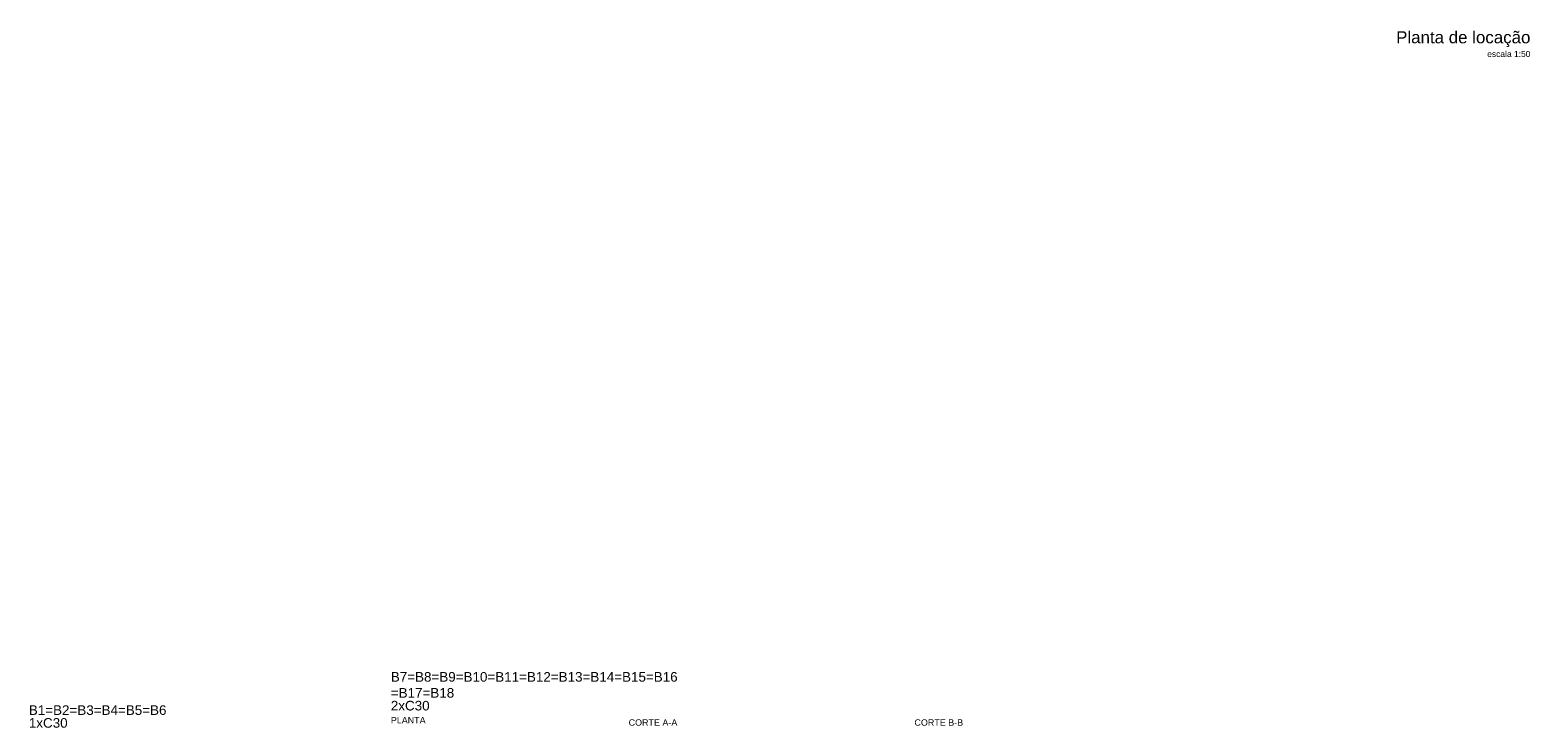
# Model space of a CAD drawing. Header units: millimetres. Extents: x 10789 to 19217, y 2620 to 5346.
# Tile 8 of 49: x 10937 to 10987, y 2817 to 2840. Entities that reach past the tile are written whole.
import ezdxf

# ---------------------------------------------------------------- set-up
doc = ezdxf.new("R2010")
doc.units = ezdxf.units.MM
for name, color, linetype, lineweight in [('DT-Textos', 7, 'Continuous', 5), ('DT-Título', 7, 'Continuous', 20), ('LC-Textos', 7, 'Continuous', 20)]:
    doc.layers.add(name, color=color, linetype=linetype, lineweight=lineweight)
doc.styles.add('Arial', font='arial.ttf')

msp = doc.modelspace()

# ---------------------------------------------------------------- texts
at = {"layer": 'DT-Textos', "attachment_point": 7, "line_spacing_factor": 0.798, "style": 'Arial'}
for s, insert, char_height, width in [('2xC30', (10949.02861, 2816.98003), 0.3177, 2.5856411), ('1xC30', (10937.05504, 2816.40894), 0.3177, 2.5856411), ('PLANTA', (10949.02861, 2816.55643), 0.2118, 2.3197976), ('CORTE A-A', (10956.89549, 2816.47639), 0.2118, 3.2469013), ('CORTE B-B', (10966.34961, 2816.47639), 0.2118, 3.2469013)]:
    msp.add_mtext(s, dxfattribs=dict(at, insert=insert, char_height=char_height, width=width))
at = {"layer": 'DT-Título', "char_height": 0.3177, "attachment_point": 7, "line_spacing_factor": 0.798, "style": 'Arial'}
for s, insert, width in [('B7=B8=B9=B10=B11=B12=B13=B14=B15=B16', (10949.02861, 2817.93313), 19.1245718), ('=B17=B18', (10949.02861, 2817.40363), 4.2278726), ('B1=B2=B3=B4=B5=B6', (10937.05504, 2816.83254), 9.1764052)]:
    msp.add_mtext(s, dxfattribs=dict(at, insert=insert, width=width))
at = {"layer": 'LC-Textos', "attachment_point": 9, "line_spacing_factor": 0.798, "style": 'Arial'}
for s, insert, char_height, width in [('Planta de locação', (10986.72542, 2838.94326), 0.4, 15.7494057), ('escala 1:50', (10986.72495, 2838.61146), 0.2, 3.0528578)]:
    msp.add_mtext(s, dxfattribs=dict(at, insert=insert, char_height=char_height, width=width))

doc.saveas('drawing.dxf')
